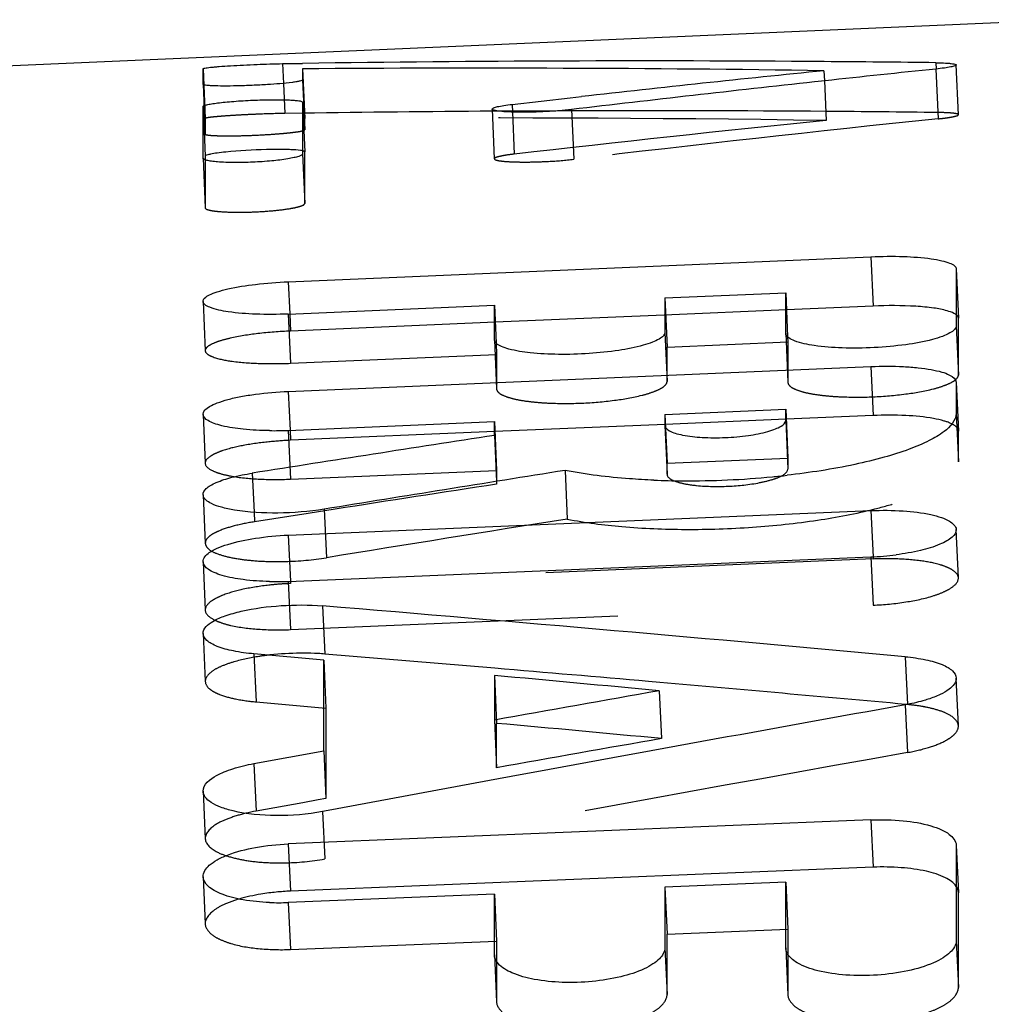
# Model space of a CAD drawing. Header units: millimetres. Extents: x 110 to 390, y 114 to 384.
# Tile 6 of 9: x 125 to 134, y 373 to 383. Entities that reach past the tile are written whole.
import ezdxf

# ---------------------------------------------------------------- set-up
doc = ezdxf.new("R2010")
doc.units = ezdxf.units.MM
doc.header["$LTSCALE"] = 32.592593
doc.linetypes.add('HIDDEN', pattern=[0.2, 0.1, -0.1])
doc.layers.add('KONST.EL_MIT_GEO', color=7, linetype='CONTINUOUS')

msp = doc.modelspace()

# ---------------------------------------------------------------- linework, layer by layer
at = {"layer": 'KONST.EL_MIT_GEO', "color": 7, "linetype": 'Continuous'}
for p, q in [((116.9128, 382.0161), (135.0436, 382.8077)), ((127.2802, 382.3705), (127.4781, 382.3734)), ((127.2802, 382.3705), (127.2888, 382.1746)), ((133.7801, 382.3796), (133.7829, 382.3172)), ((126.4892, 382.165), (126.4892, 382.3203)), ((127.4788, 382.3191), (127.4788, 382.2081)), ((132.666, 382.3005), (132.6704, 382.1993)), ((132.6768, 382.2001), (132.5723, 382.1887)), ((130.1429, 382.0312), (130.2532, 382.0435)), ((126.4891, 381.4303), (126.4892, 381.9441)), ((126.4892, 381.9441), (126.5109, 381.4489)), ((127.4788, 381.9871), (127.4787, 381.4732)), ((129.5637, 381.9657), (130.1429, 382.0312)), ((129.5637, 381.9657), (129.5671, 381.8882)), ((126.5109, 381.4489), (126.5109, 381.4136)), ((127.3373, 380.2015), (133.1337, 380.4503)), ((133.1337, 380.4503), (133.1555, 379.9597)), ((133.9819, 380.3282), (133.9819, 379.7619)), ((127.3373, 380.2015), (127.3516, 379.8806)), ((131.0837, 380.0404), (132.2854, 380.0918)), ((132.2854, 379.6894), (132.2854, 380.0918)), ((132.2854, 380.0918), (132.305, 379.653)), ((131.0837, 380.0404), (131.0837, 379.6974)), ((127.3373, 379.88), (129.3873, 379.9678)), ((129.3872, 379.6249), (129.3873, 379.9678)), ((129.3873, 379.9678), (129.404, 379.5918)), ((133.1555, 379.9597), (132.293, 379.9227)), ((131.0763, 379.8705), (129.3945, 379.7983)), ((127.3373, 379.1112), (133.1337, 379.3579)), ((133.1337, 379.3579), (133.1555, 378.871)), ((133.9819, 379.2021), (133.9819, 378.8938)), ((127.3373, 379.1112), (127.3547, 378.7239)), ((131.0837, 378.8821), (132.2854, 378.9331)), ((132.2854, 378.8218), (132.2854, 378.9331)), ((132.2854, 378.9331), (132.3072, 378.4476)), ((127.3373, 378.7231), (129.3872, 378.8101)), ((129.3872, 378.8101), (129.409, 378.3246)), ((129.3872, 378.6726), (129.3872, 378.8101)), ((131.0837, 378.8821), (131.0837, 378.7709)), ((132.2854, 378.8218), (132.3072, 378.3368)), ((133.1555, 378.871), (132.2896, 378.8342)), ((131.088, 378.783), (129.3915, 378.7108)), ((131.0837, 378.7709), (131.1055, 378.2859)), ((129.3872, 378.6726), (129.4078, 378.2154)), ((132.3072, 378.4476), (132.3072, 378.3368)), ((126.9788, 378.2975), (126.9964, 377.9078)), ((127.3373, 377.6812), (133.1337, 377.9252)), ((133.1337, 377.9252), (133.1545, 377.4653)), ((127.3373, 377.6812), (127.3581, 377.2222)), ((127.3373, 377.2213), (133.1337, 377.4644)), ((127.6789, 376.9775), (127.7007, 376.4986)), ((127.6907, 376.4381), (126.9957, 376.4996)), ((129.3933, 376.3568), (127.7007, 376.4986)), ((133.4753, 376.4716), (133.4971, 375.9956)), ((127.6907, 376.4381), (127.7125, 375.9613)), ((127.6908, 375.535), (127.6907, 376.4381)), ((129.3872, 376.2849), (129.3872, 375.8407)), ((131.0348, 376.2153), (130.9216, 376.2252)), ((131.0275, 376.1328), (131.0493, 375.6578)), ((127.7125, 375.9613), (127.7125, 375.0618)), ((129.3872, 375.8407), (129.409, 375.3666)), ((126.9957, 375.4087), (127.6908, 375.535)), ((127.6908, 375.535), (127.7125, 375.0618)), ((126.9957, 375.4087), (127.0175, 374.9358)), ((129.4294, 375.2565), (127.7349, 374.9418)), ((127.4809, 375.0199), (127.0175, 374.9358)), ((127.6353, 375.0478), (127.4809, 375.0199)), ((127.7125, 375.0618), (127.6353, 375.0478)), ((127.7349, 374.9418), (127.679, 374.9313)), ((133.1337, 374.8478), (127.3373, 374.6097)), ((133.1337, 374.8478), (133.1555, 374.3783)), ((127.3373, 374.6097), (127.3591, 374.1401)), ((133.9818, 374.5977), (133.9819, 374.5932)), ((133.9819, 374.5932), (133.982, 373.6466)), ((133.1555, 374.3783), (127.3591, 374.1401)), ((132.2855, 374.2294), (131.0838, 374.1802)), ((132.2855, 373.5776), (132.2855, 374.2294)), ((132.2855, 374.2294), (132.3072, 373.7621)), ((129.3873, 374.1108), (127.3373, 374.027)), ((129.3873, 374.1108), (129.409, 373.6436)), ((129.3873, 373.5076), (129.3873, 374.1108)), ((131.0838, 374.1802), (131.0838, 373.5766)), ((132.3072, 373.7621), (132.3072, 373.5101)), ((129.409, 373.6436), (129.409, 373.4403)), ((132.2857, 373.5726), (132.2855, 373.5776)), ((129.3875, 373.5027), (129.3873, 373.5076))]:
    msp.add_line(p, q, dxfattribs=at)
at = {"layer": 'KONST.EL_MIT_GEO', "color": 8, "linetype": 'HIDDEN'}
for p, q in [((134.0037, 381.8626), (133.982, 382.3579)), ((126.4892, 382.3203), (126.5109, 381.8251)), ((127.4788, 382.3191), (127.5005, 381.8239)), ((133.7801, 382.3171), (133.8018, 381.8219)), ((126.4892, 382.165), (126.5109, 381.6697)), ((127.2888, 382.1746), (127.3019, 381.8755)), ((127.4788, 382.2081), (127.5005, 381.7128)), ((132.6704, 382.1993), (132.6877, 381.8052)), ((127.4788, 381.9871), (127.5005, 381.492)), ((127.4803, 381.8781), (127.3019, 381.8755)), ((129.3653, 381.9189), (129.387, 381.424)), ((129.4294, 381.8978), (129.3656, 381.8974)), ((129.4693, 381.898), (129.4294, 381.8978)), ((130.0141, 381.9006), (129.4693, 381.898)), ((129.5671, 381.8882), (129.5854, 381.4707)), ((130.1561, 381.9011), (130.0141, 381.9006)), ((130.1561, 381.9139), (130.1778, 381.4191)), ((130.1916, 381.9012), (130.1561, 381.9011)), ((126.5109, 381.8251), (126.5109, 381.6697)), ((127.5005, 381.7128), (127.5005, 381.8239)), ((127.4787, 381.4732), (127.5005, 380.979)), ((127.5005, 380.979), (127.5005, 381.492)), ((126.4891, 381.4303), (126.5109, 380.9361)), ((126.5109, 381.4136), (126.5109, 380.9361)), ((133.9819, 380.3282), (134.0037, 379.8382)), ((126.4891, 380.0058), (126.5109, 379.5157)), ((131.0837, 380.0404), (131.1055, 379.5509)), ((132.293, 379.9227), (131.0763, 379.8705)), ((127.3373, 379.88), (127.3591, 379.3905)), ((127.3516, 379.8806), (127.3591, 379.711)), ((129.3945, 379.7983), (127.3591, 379.711)), ((133.9826, 379.8723), (133.9756, 379.8773)), ((134.0037, 379.2737), (134.0037, 379.8382)), ((131.0837, 379.6974), (131.1055, 379.2091)), ((132.2854, 379.6894), (132.3072, 379.2013)), ((133.9819, 379.7619), (134.0037, 379.2737)), ((129.3872, 379.6249), (129.409, 379.1366)), ((129.404, 379.5918), (129.409, 379.4783)), ((131.1055, 379.5509), (132.3072, 379.6024)), ((132.305, 379.653), (132.3072, 379.6024)), ((132.3072, 379.6024), (132.3072, 379.2013)), ((131.1055, 379.2091), (131.1055, 379.5509)), ((127.3591, 379.3905), (129.409, 379.4783)), ((129.409, 379.4783), (129.409, 379.1366)), ((133.9819, 379.2021), (134.0037, 378.716)), ((126.4891, 378.8818), (126.5109, 378.3957)), ((131.0837, 378.8821), (131.1055, 378.3966)), ((132.2896, 378.8342), (131.088, 378.783)), ((133.9819, 378.8938), (134.0037, 378.4087)), ((127.3373, 378.7231), (127.3591, 378.2377)), ((127.3547, 378.7239), (127.3591, 378.6243)), ((129.3915, 378.7108), (127.3591, 378.6243)), ((134.0037, 378.4087), (134.0037, 378.716)), ((131.1055, 378.3966), (132.3072, 378.4476)), ((127.3591, 378.2377), (129.409, 378.3246)), ((129.409, 378.3246), (129.409, 378.1877)), ((130.0904, 378.3243), (130.1123, 377.8407)), ((131.1055, 378.2859), (131.1055, 378.3966)), ((129.4078, 378.2154), (129.409, 378.1877)), ((126.4901, 378.0824), (126.5119, 377.5992)), ((127.8035, 377.9392), (127.5359, 377.8974)), ((127.6958, 377.9391), (127.7176, 377.4566)), ((126.9964, 377.9078), (127.0006, 377.8135)), ((127.5359, 377.8974), (127.0006, 377.8135)), ((134.0037, 377.255), (133.9819, 377.7357)), ((133.1555, 377.4436), (127.3591, 377.1996)), ((133.1337, 377.4644), (133.1555, 376.9845)), ((133.1545, 377.4653), (133.1555, 377.4436)), ((126.4891, 377.4155), (126.5109, 376.9348)), ((127.3373, 377.2213), (127.3591, 376.7414)), ((127.3581, 377.2222), (127.3591, 377.1996)), ((127.3591, 376.7414), (133.1555, 376.9845)), ((126.4902, 376.7018), (126.512, 376.2238)), ((126.9957, 376.4996), (127.0175, 376.0225)), ((129.3872, 376.2849), (129.409, 375.809)), ((134.0036, 375.784), (133.9818, 376.2591)), ((127.0175, 376.0225), (127.7125, 375.9613)), ((133.4753, 375.9931), (133.4971, 375.519)), ((133.4971, 375.9956), (133.4757, 375.9976)), ((129.409, 375.3666), (129.409, 375.809)), ((126.4902, 375.1331), (126.512, 374.6613)), ((127.679, 374.9313), (127.7007, 374.4605)), ((133.9818, 374.5977), (134.0037, 374.1248)), ((126.4892, 374.2817), (126.511, 373.8133)), ((131.0838, 374.1802), (131.1055, 373.713)), ((134.0037, 374.1248), (134.0036, 374.1292)), ((134.0037, 373.182), (134.0037, 374.1248)), ((127.3373, 374.027), (127.3591, 373.5597)), ((131.1055, 373.713), (132.3072, 373.7621)), ((127.3591, 373.5597), (129.409, 373.6436)), ((131.1055, 373.1119), (131.1055, 373.713)), ((133.982, 373.6466), (134.0037, 373.182)), ((131.0838, 373.5766), (131.1055, 373.1119)), ((132.2855, 373.5776), (132.3073, 373.1081)), ((129.3873, 373.5076), (129.4092, 373.0379)), ((129.409, 373.4403), (129.409, 373.0428)), ((132.3072, 373.5101), (132.3072, 373.113)), ((129.409, 373.0428), (129.4092, 373.0379)), ((132.3072, 373.113), (132.3073, 373.1081))]:
    msp.add_line(p, q, dxfattribs=at)
at = {"layer": 'KONST.EL_MIT_GEO', "color": 7, "linetype": 'Continuous'}
for centre, radius, start, end in [((130.8646, 143.8063), 238.5912, 89.567241, 90.813271), ((130.8665, 144.2729), 238.1246, 89.298926, 89.566848), ((129.2169, 143.8619), 238.4635, 89.171249, 90.417605), ((157.6192, 136.5358), 247.0282, 95.797528, 96.36031), ((159.2585, 136.8224), 246.8132, 95.925168, 96.182725), ((159.4011, 135.5207), 248.1227, 96.207351, 96.768911), ((127.1902, 382.1866), 3.4666, 269.33602, 272.43244), ((234.4982, -304.0443), 690.761, 98.7525225, 98.9547), ((239.4275, -308.9958), 695.9623, 99.0387256, 99.2384024), ((131.3062, 386.3838), 8.1628, 267.66502, 269.68008), ((131.3028, 387.2376), 9.0165, 269.73191, 275.4129), ((131.3506, 386.716), 8.4927, 275.42385, 276.41101), ((133.0113, 380.3959), 2.9341, 272.39083, 277.28592), ((127.2141, 380.1559), 2.9372, 268.75018, 272.40463), ((70.6402, -309.985), 689.3264, 84.7699793, 85.253598), ((127.4641, 373.6981), 2.8079, 95.50101, 96.64235), ((127.4853, 373.4756), 3.0314, 89.85014, 95.49762), ((127.4882, 373.7603), 2.7467, 86.97127, 89.8954), ((127.5085, 374.1608), 2.3457, 85.29971, 86.94978), ((66.3692, -312.1879), 691.3509, 84.6335903, 84.7701115), ((70.7444, -313.464), 692.3095, 85.0134224, 85.1403695), ((70.6919, -314.0633), 692.9111, 84.8013728, 85.0040137), ((273.0709, -426.3125), 814.9201, 100.0381283, 100.1552673), ((278.4759, -431.9186), 820.8206, 100.1748783, 100.4619375), ((273.3888, -430.8846), 819.0062, 100.0085623, 100.1251062), ((127.3546, 373.073), 1.8931, 100.25717, 103.46738), ((127.4595, 371.6992), 2.4429, 94.0538, 97.40608), ((127.459, 371.7136), 2.4285, 92.35725, 94.06713), ((127.242, 376.3557), 2.3307, 267.73905, 272.34482)]:
    msp.add_arc(centre, radius, start, end, dxfattribs=at)
at = {"layer": 'KONST.EL_MIT_GEO', "color": 8, "linetype": 'HIDDEN'}
for centre, radius, start, end in [((130.8837, 141.8414), 240.0607, 90.362328, 90.812328), ((130.8813, 142.3675), 239.5346, 89.567746, 90.164979), ((130.8828, 142.6013), 239.3009, 89.301076, 89.567681), ((129.2332, 142.1877), 239.6424, 89.174035, 90.414269), ((157.7792, 134.5706), 248.5046, 95.795025, 96.514442), ((159.4879, 134.2137), 248.9369, 95.922493, 96.761755), ((127.5157, 374.9491), 3.6785, 92.43969, 95.7788), ((234.6681, -307.3025), 693.5245, 98.7297548, 98.8639734), ((239.7105, -312.9961), 699.4764, 99.0146022, 99.2132621), ((133.2848, 374.3774), 3.0689, 88.4135, 92.41568), ((127.4892, 374.1037), 3.0986, 93.74516, 96.38503), ((127.4893, 374.1115), 3.0908, 92.41356, 93.75688), ((66.465, -315.7891), 694.4565, 84.663796, 84.7997), ((279.381, -439.7383), 828.2069, 100.1452575, 100.5528853)]:
    msp.add_arc(centre, radius, start, end, dxfattribs=at)
at = {"layer": 'KONST.EL_MIT_GEO', "color": 7, "linetype": 'Continuous'}
for points, knots in [([(126.4892, 382.3203), (126.4892, 382.3222), (126.4983, 382.3242), (126.5102, 382.3274), (126.5345, 382.3307), (126.5656, 382.3344), (126.6053, 382.3382), (126.6716, 382.3437), (126.7679, 382.3503), (126.8938, 382.3573), (127.0664, 382.365), (127.196, 382.3693), (127.2802, 382.3705)], [0, 0, 0, 0, 0.00713, 0.025444, 0.054937, 0.095192, 0.145584, 0.205083, 0.346848, 0.510164, 0.681591, 1, 1, 1, 1]), ([(133.7801, 382.3796), (133.791, 382.3795), (133.8294, 382.3788), (133.8679, 382.3774), (133.8954, 382.3755)], [0, 0, 0, 0, 0.282661, 1, 1, 1, 1]), ([(133.9819, 382.3579), (133.982, 382.356), (133.9769, 382.3513), (133.9594, 382.3448), (133.9204, 382.3356), (133.8579, 382.3259), (133.8083, 382.32), (133.7801, 382.3171)], [0, 0, 0, 0, 0.02764, 0.082731, 0.28214, 0.591765, 1, 1, 1, 1]), ([(133.8954, 382.3755), (133.9076, 382.3746), (133.9287, 382.3729), (133.9564, 382.3688), (133.9723, 382.3655), (133.9818, 382.3605), (133.9819, 382.3579)], [0, 0, 0, 0, 0.408688, 0.71459, 0.910662, 1, 1, 1, 1]), ([(127.3787, 382.1845), (127.2963, 382.1738), (127.1627, 382.1634), (126.9787, 382.1535), (126.832, 382.1488), (126.7003, 382.1473), (126.6049, 382.149), (126.5464, 382.1523), (126.516, 382.1556), (126.5, 382.1585), (126.4892, 382.1625), (126.4892, 382.165)], [0, 0, 0, 0, 0.279317, 0.449634, 0.619097, 0.771766, 0.892914, 0.937853, 0.970918, 0.991479, 1, 1, 1, 1]), ([(127.4788, 382.2081), (127.4788, 382.2053), (127.4672, 382.2007), (127.4501, 382.1959), (127.4175, 382.1898), (127.3931, 382.1864), (127.3787, 382.1845)], [0, 0, 0, 0, 0.081568, 0.275338, 0.582923, 1, 1, 1, 1]), ([(126.4892, 381.9441), (126.4892, 381.9484), (126.5057, 381.9561), (126.5313, 381.9633), (126.5783, 381.9724), (126.6386, 381.9807), (126.7129, 381.9889), (126.8293, 381.9989), (126.9839, 382.0079), (127.1386, 382.0123), (127.2551, 382.0124), (127.3294, 382.0107), (127.3896, 382.0077), (127.4366, 382.0025), (127.4621, 381.9981), (127.4788, 381.9912), (127.4788, 381.9871)], [0, 0, 0, 0, 0.012946, 0.042549, 0.089117, 0.151401, 0.226801, 0.312483, 0.501776, 0.690687, 0.776124, 0.851112, 0.912738, 0.958736, 0.987679, 1, 1, 1, 1]), ([(129.3653, 381.9189), (129.365, 381.9248), (129.3886, 381.9354), (129.4235, 381.9446), (129.488, 381.9564), (129.536, 381.9625), (129.5637, 381.9657)], [0, 0, 0, 0, 0.085451, 0.285313, 0.594976, 1, 1, 1, 1]), ([(130.1561, 381.9139), (130.0723, 381.904), (129.9428, 381.8942), (129.7701, 381.8874), (129.6443, 381.8862), (129.5344, 381.8886), (129.4499, 381.8941), (129.3967, 381.9023), (129.3724, 381.9102), (129.3654, 381.9162), (129.3653, 381.9189)], [0, 0, 0, 0, 0.317439, 0.488262, 0.64999, 0.791168, 0.900742, 0.970442, 0.989728, 1, 1, 1, 1]), ([(127.4787, 381.4732), (127.4787, 381.468), (127.4642, 381.4564), (127.4364, 381.4462), (127.3901, 381.4337), (127.3013, 381.4174), (127.1639, 381.4008), (126.9842, 381.3889), (126.8044, 381.3853), (126.6669, 381.3899), (126.5779, 381.3984), (126.5316, 381.4071), (126.5037, 381.4144), (126.4891, 381.4253), (126.4891, 381.4303)], [0, 0, 0, 0, 0.015425, 0.045994, 0.092852, 0.15499, 0.314898, 0.50236, 0.689322, 0.848253, 0.909528, 0.955587, 0.985273, 1, 1, 1, 1]), ([(126.7147, 381.4913), (126.6862, 381.4884), (126.637, 381.4826), (126.5705, 381.4723), (126.5356, 381.4632), (126.5109, 381.4547), (126.5109, 381.4489)], [0, 0, 0, 0, 0.408144, 0.719483, 0.917631, 1, 1, 1, 1]), ([(127.2508, 381.5171), (127.207, 381.5172), (127.028, 381.5148), (126.849, 381.5053), (126.7147, 381.4913)], [0, 0, 0, 0, 0.245158, 1, 1, 1, 1]), ([(127.3632, 381.5148), (127.3547, 381.5151), (127.3172, 381.5165), (127.2798, 381.517), (127.2508, 381.5171)], [0, 0, 0, 0, 0.228362, 1, 1, 1, 1]), ([(127.479, 381.5033), (127.4724, 381.5048), (127.4341, 381.5113), (127.3952, 381.5134), (127.3632, 381.5148)], [0, 0, 0, 0, 0.175247, 1, 1, 1, 1]), ([(133.1337, 380.4503), (133.2416, 380.4549), (133.4419, 380.4564), (133.6777, 380.4407), (133.8306, 380.4146), (133.9092, 380.391), (133.9614, 380.3675), (133.9819, 380.3399), (133.9819, 380.3282)], [0, 0, 0, 0, 0.368335, 0.682384, 0.803905, 0.89666, 0.960346, 1, 1, 1, 1]), ([(126.4891, 380.0058), (126.4886, 380.0177), (126.5084, 380.0469), (126.5598, 380.075), (126.6381, 380.1054), (126.7907, 380.1449), (127.027, 380.1809), (127.2286, 380.1969), (127.3373, 380.2015)], [0, 0, 0, 0, 0.040067, 0.104815, 0.198532, 0.320602, 0.634306, 1, 1, 1, 1]), ([(127.3373, 379.88), (127.23, 379.8754), (127.0303, 379.8745), (126.7691, 379.8933), (126.5962, 379.928), (126.5113, 379.9668), (126.4896, 379.9939), (126.4891, 380.0058)], [0, 0, 0, 0, 0.366456, 0.679816, 0.894891, 0.959672, 1, 1, 1, 1]), ([(133.8919, 379.9122), (133.848, 379.9247), (133.7445, 379.9437), (133.4987, 379.9658), (133.2972, 379.9658), (133.1555, 379.9597)], [0, 0, 0, 0, 0.185104, 0.424949, 1, 1, 1, 1]), ([(133.9756, 379.8773), (133.9705, 379.8807), (133.9441, 379.8958), (133.9151, 379.9055), (133.8919, 379.9122)], [0, 0, 0, 0, 0.203203, 1, 1, 1, 1]), ([(131.0837, 379.6974), (131.0837, 379.6854), (131.0673, 379.6571), (131.0217, 379.6266), (130.9532, 379.5952), (130.8196, 379.5528), (130.6092, 379.5128), (130.327, 379.4829), (130.0329, 379.4748), (129.7655, 379.4883), (129.5748, 379.5165), (129.4634, 379.5529), (129.4233, 379.5742), (129.4091, 379.5865)], [0, 0, 0, 0, 0.020557, 0.051284, 0.094332, 0.149704, 0.292405, 0.462041, 0.637883, 0.79822, 0.923137, 0.967758, 1, 1, 1, 1]), ([(133.9819, 379.7619), (133.9819, 379.7491), (133.9635, 379.7188), (133.9135, 379.6867), (133.8384, 379.6535), (133.6924, 379.6096), (133.4652, 379.5693), (133.165, 379.5415), (132.86, 379.5386), (132.595, 379.5583), (132.4146, 379.5938), (132.3212, 379.6363), (132.2931, 379.6626), (132.288, 379.6761)], [0, 0, 0, 0, 0.021567, 0.054298, 0.100384, 0.159727, 0.311576, 0.489314, 0.668907, 0.826034, 0.939059, 0.975672, 1, 1, 1, 1]), ([(129.4091, 379.5865), (129.4057, 379.5894), (129.395, 379.5996), (129.3872, 379.6144), (129.3872, 379.6249)], [0, 0, 0, 0, 0.296217, 1, 1, 1, 1]), ([(133.1337, 379.3579), (133.2416, 379.3624), (133.3989, 379.3625), (133.5992, 379.3478), (133.7259, 379.331), (133.8324, 379.3067), (133.9182, 379.2772), (133.9819, 379.2344), (133.9819, 379.2021)], [0, 0, 0, 0, 0.364393, 0.529863, 0.676004, 0.797398, 0.891294, 1, 1, 1, 1]), ([(126.4891, 378.8818), (126.4876, 378.915), (126.5504, 378.9623), (126.6358, 378.9998), (126.7423, 379.0332), (126.8694, 379.0611), (127.07, 379.0931), (127.2284, 379.1065), (127.3373, 379.1112)], [0, 0, 0, 0, 0.11031, 0.205265, 0.327298, 0.473574, 0.638576, 1, 1, 1, 1]), ([(127.15, 378.7202), (127.0629, 378.7212), (126.9043, 378.7292), (126.7202, 378.7551), (126.603, 378.7897), (126.536, 378.8182), (126.4903, 378.8552), (126.4891, 378.8818)], [0, 0, 0, 0, 0.371628, 0.676602, 0.79409, 0.886293, 1, 1, 1, 1]), ([(131.0837, 378.7709), (131.0837, 378.7475), (131.1276, 378.7149), (131.1894, 378.6925), (131.299, 378.6657), (131.4656, 378.6492), (131.6851, 378.6481), (131.9045, 378.6677), (132.0708, 378.6987), (132.18, 378.7345), (132.2419, 378.7628), (132.2854, 378.7974), (132.2854, 378.8218)], [0, 0, 0, 0, 0.05495, 0.101907, 0.162303, 0.316096, 0.496008, 0.67671, 0.832448, 0.894236, 0.942676, 1, 1, 1, 1]), ([(133.9819, 378.8938), (133.9819, 378.8209), (133.8743, 378.7095), (133.7034, 378.6115), (133.5004, 378.526), (133.2527, 378.4489), (132.8492, 378.3514), (132.525, 378.3018), (132.2989, 378.2764)], [0, 0, 0, 0, 0.118009, 0.211064, 0.328972, 0.470274, 0.631651, 1, 1, 1, 1]), ([(133.7559, 378.841), (133.6649, 378.8576), (133.4644, 378.8754), (133.2635, 378.8756), (133.1555, 378.871)], [0, 0, 0, 0, 0.460966, 1, 1, 1, 1]), ([(133.8919, 378.8064), (133.8821, 378.8099), (133.8376, 378.8243), (133.7918, 378.8345), (133.7559, 378.841)], [0, 0, 0, 0, 0.220516, 1, 1, 1, 1]), ([(133.9396, 378.7862), (133.936, 378.7881), (133.9205, 378.7956), (133.9044, 378.802), (133.8919, 378.8064)], [0, 0, 0, 0, 0.230848, 1, 1, 1, 1]), ([(130.9736, 378.2278), (130.893, 378.2311), (130.5972, 378.248), (130.3019, 378.2822), (130.0904, 378.3243)], [0, 0, 0, 0, 0.272322, 1, 1, 1, 1]), ([(132.2453, 378.2708), (132.2545, 378.2756), (132.28, 378.2906), (132.3072, 378.3165), (132.3072, 378.3368)], [0, 0, 0, 0, 0.339075, 1, 1, 1, 1]), ([(126.4901, 378.0824), (126.4891, 378.1055), (126.5153, 378.1439), (126.5656, 378.1777), (126.6502, 378.2196), (126.7894, 378.2624), (126.911, 378.2868), (126.9788, 378.2975)], [0, 0, 0, 0, 0.124453, 0.216548, 0.332378, 0.6298, 1, 1, 1, 1]), ([(131.1055, 378.2859), (131.1055, 378.28), (131.1105, 378.263), (131.1354, 378.2402), (131.1593, 378.2284), (131.1737, 378.2224)], [0, 0, 0, 0, 0.179474, 0.520101, 1, 1, 1, 1]), ([(126.8023, 377.9302), (126.7585, 377.9376), (126.679, 377.9548), (126.5708, 377.9894), (126.4919, 378.0422), (126.4901, 378.0824)], [0, 0, 0, 0, 0.370895, 0.663641, 1, 1, 1, 1]), ([(127.6958, 377.9391), (127.543, 377.9142), (127.2442, 377.8916), (126.9441, 377.9064), (126.8023, 377.9302)], [0, 0, 0, 0, 0.518335, 1, 1, 1, 1]), ([(133.1337, 377.9252), (133.2409, 377.9297), (133.4409, 377.9275), (133.6754, 377.9016), (133.8292, 377.8595), (133.9195, 377.8222), (133.9802, 377.7718), (133.9819, 377.7357)], [0, 0, 0, 0, 0.356704, 0.66328, 0.784365, 0.879973, 1, 1, 1, 1]), ([(133.9819, 377.7357), (133.9831, 377.7073), (133.9477, 377.6614), (133.8859, 377.6207), (133.7818, 377.5703), (133.6125, 377.5215), (133.4649, 377.496), (133.3834, 377.4855)], [0, 0, 0, 0, 0.12616, 0.219813, 0.336293, 0.634856, 1, 1, 1, 1]), ([(126.4891, 377.4155), (126.4875, 377.4524), (126.546, 377.5088), (126.6349, 377.5543), (126.7886, 377.6104), (127.0249, 377.6571), (127.2282, 377.6766), (127.3373, 377.6812)], [0, 0, 0, 0, 0.11997, 0.216142, 0.337781, 0.644851, 1, 1, 1, 1]), ([(127.15, 377.2194), (127.063, 377.2213), (126.9041, 377.232), (126.7196, 377.2643), (126.6031, 377.3058), (126.5334, 377.3416), (126.4905, 377.3857), (126.4891, 377.4155)], [0, 0, 0, 0, 0.363859, 0.664267, 0.781528, 0.875357, 1, 1, 1, 1]), ([(126.4902, 376.7018), (126.4878, 376.7537), (126.5832, 376.8299), (126.7175, 376.8833), (126.9455, 376.948), (127.2692, 376.9877), (127.5416, 376.9889), (127.6789, 376.9775)], [0, 0, 0, 0, 0.122812, 0.228163, 0.359481, 0.674267, 1, 1, 1, 1]), ([(126.9957, 376.4996), (126.9272, 376.5056), (126.8037, 376.5226), (126.6613, 376.5596), (126.5738, 376.5998), (126.5192, 376.6354), (126.4913, 376.6761), (126.4902, 376.7018)], [0, 0, 0, 0, 0.361484, 0.654547, 0.770517, 0.864762, 1, 1, 1, 1]), ([(133.4753, 376.4716), (133.544, 376.4653), (133.6679, 376.4478), (133.8106, 376.4092), (133.8978, 376.3668), (133.9525, 376.3285), (133.9806, 376.2861), (133.9818, 376.2591)], [0, 0, 0, 0, 0.358773, 0.649599, 0.764743, 0.859411, 1, 1, 1, 1]), ([(133.9818, 376.2591), (133.9837, 376.2152), (133.9199, 376.1457), (133.8166, 376.0901), (133.7434, 376.0619), (133.7026, 376.0487)], [0, 0, 0, 0, 0.362705, 0.646092, 1, 1, 1, 1]), ([(133.7026, 376.0487), (133.6853, 376.0431), (133.6105, 376.0206), (133.5342, 376.0037), (133.4753, 375.9931)], [0, 0, 0, 0, 0.233262, 1, 1, 1, 1]), ([(126.4902, 375.1331), (126.487, 375.202), (126.589, 375.2778), (126.7011, 375.3282), (126.8252, 375.3726), (126.9252, 375.3958), (126.9957, 375.4087)], [0, 0, 0, 0, 0.346302, 0.484296, 0.640669, 1, 1, 1, 1]), ([(126.7881, 374.938), (126.7461, 374.9481), (126.6708, 374.9702), (126.5755, 375.0143), (126.5106, 375.0667), (126.4911, 375.1127), (126.4902, 375.1331)], [0, 0, 0, 0, 0.345571, 0.625499, 0.836623, 1, 1, 1, 1]), ([(127.679, 374.9313), (127.5262, 374.9028), (127.2273, 374.8793), (126.9271, 374.9045), (126.7881, 374.938)], [0, 0, 0, 0, 0.520684, 1, 1, 1, 1]), ([(133.1337, 374.8478), (133.2407, 374.8522), (133.4411, 374.8471), (133.6766, 374.8104), (133.8291, 374.7558), (133.9245, 374.7044), (133.9799, 374.6401), (133.9818, 374.5977)], [0, 0, 0, 0, 0.345282, 0.644458, 0.765009, 0.863063, 1, 1, 1, 1]), ([(126.4892, 374.2817), (126.4872, 374.3252), (126.5395, 374.3956), (126.6331, 374.4561), (126.7853, 374.5252), (127.0233, 374.5828), (127.2278, 374.6052), (127.3373, 374.6097)], [0, 0, 0, 0, 0.136615, 0.235235, 0.356368, 0.656247, 1, 1, 1, 1]), ([(133.9826, 374.1874), (133.9566, 374.2253), (133.8575, 374.2901), (133.6696, 374.3469), (133.4265, 374.3793), (133.2488, 374.3821), (133.1555, 374.3783)], [0, 0, 0, 0, 0.158675, 0.388398, 0.677951, 1, 1, 1, 1]), ([(127.15, 374.0268), (127.063, 374.0303), (126.9036, 374.0456), (126.7185, 374.0893), (126.6032, 374.1424), (126.53, 374.1911), (126.4908, 374.2462), (126.4892, 374.2817)], [0, 0, 0, 0, 0.350131, 0.64283, 0.760015, 0.857042, 1, 1, 1, 1]), ([(127.1446, 374.1218), (127.1183, 374.1183), (127.0186, 374.1036), (126.9199, 374.0824), (126.8487, 374.0615)], [0, 0, 0, 0, 0.263349, 1, 1, 1, 1]), ([(133.982, 373.6466), (133.982, 373.6034), (133.9351, 373.5348), (133.8479, 373.4717), (133.709, 373.4009), (133.4893, 373.3387), (133.1959, 373.2981), (132.8945, 373.2981), (132.6234, 373.3364), (132.4183, 373.4044), (132.315, 373.4868), (132.2953, 373.5319)], [0, 0, 0, 0, 0.069518, 0.117589, 0.175666, 0.318385, 0.483176, 0.651081, 0.80255, 0.920716, 1, 1, 1, 1]), ([(131.0838, 373.5766), (131.0838, 373.5361), (131.042, 373.4713), (130.9623, 373.4105), (130.8357, 373.3419), (130.6329, 373.2794), (130.3583, 373.2349), (130.069, 373.2261), (129.7992, 373.2531), (129.5812, 373.3099), (129.4621, 373.3776), (129.4257, 373.4187)], [0, 0, 0, 0, 0.067179, 0.112936, 0.167968, 0.303605, 0.462178, 0.627329, 0.781506, 0.909004, 1, 1, 1, 1]), ([(129.4257, 373.4187), (129.42, 373.4251), (129.4007, 373.4494), (129.3885, 373.4802), (129.3874, 373.5027)], [0, 0, 0, 0, 0.27634, 1, 1, 1, 1])]:
    msp.add_open_spline(points, degree=3, knots=knots, dxfattribs=at)
at = {"layer": 'KONST.EL_MIT_GEO', "color": 8, "linetype": 'HIDDEN'}
for points, knots in [([(127.3019, 381.8755), (127.2177, 381.8742), (127.0883, 381.87), (126.9158, 381.8622), (126.79, 381.8553), (126.6937, 381.8487), (126.6273, 381.8431), (126.5875, 381.8393), (126.5563, 381.8356), (126.5319, 381.8323), (126.52, 381.8291), (126.5109, 381.827), (126.5109, 381.8251)], [0, 0, 0, 0, 0.318095, 0.489279, 0.652461, 0.794296, 0.853901, 0.904423, 0.944816, 0.974442, 0.992839, 1, 1, 1, 1]), ([(134.0036, 381.8626), (134.0035, 381.8645), (133.9981, 381.8686), (133.9803, 381.8735), (133.9412, 381.879), (133.879, 381.8827), (133.8298, 381.884), (133.8018, 381.8844)], [0, 0, 0, 0, 0.027672, 0.082703, 0.282, 0.591628, 1, 1, 1, 1]), ([(133.8018, 381.8219), (133.83, 381.8248), (133.8796, 381.8306), (133.942, 381.8403), (133.981, 381.8495), (133.9986, 381.8561), (134.0037, 381.8607), (134.0036, 381.8626)], [0, 0, 0, 0, 0.407843, 0.717523, 0.91716, 0.972318, 1, 1, 1, 1]), ([(126.5109, 381.6697), (126.5109, 381.666), (126.529, 381.6621), (126.5528, 381.6581), (126.6007, 381.655), (126.6606, 381.653), (126.7351, 381.6523), (126.8514, 381.6534), (127.0059, 381.6582), (127.1602, 381.6668), (127.2764, 381.6759), (127.3509, 381.6831), (127.4108, 381.6904), (127.4586, 381.6974), (127.4826, 381.7039), (127.5005, 381.7089), (127.5005, 381.7128)], [0, 0, 0, 0, 0.011222, 0.040037, 0.08623, 0.148191, 0.223522, 0.309268, 0.498687, 0.688428, 0.774327, 0.849934, 0.912372, 0.958941, 0.988245, 1, 1, 1, 1]), ([(127.5005, 381.492), (127.5005, 381.4947), (127.4919, 381.5004), (127.4845, 381.502), (127.479, 381.5033)], [0, 0, 0, 0, 0.322316, 1, 1, 1, 1]), ([(129.5854, 381.4707), (129.5578, 381.4675), (129.5097, 381.4614), (129.4453, 381.4496), (129.4104, 381.4404), (129.3867, 381.4299), (129.387, 381.424)], [0, 0, 0, 0, 0.404666, 0.714409, 0.914471, 1, 1, 1, 1]), ([(129.387, 381.424), (129.3871, 381.4213), (129.3942, 381.4152), (129.4185, 381.4074), (129.4719, 381.3992), (129.5566, 381.3938), (129.6665, 381.3913), (129.7923, 381.3926), (129.9647, 381.3994), (130.0941, 381.4091), (130.1778, 381.4191)], [0, 0, 0, 0, 0.010292, 0.029644, 0.099592, 0.20944, 0.350699, 0.5123, 0.682861, 1, 1, 1, 1]), ([(126.5109, 380.9361), (126.5109, 380.9311), (126.5255, 380.9202), (126.5535, 380.913), (126.5999, 380.9043), (126.6889, 380.8958), (126.8264, 380.8912), (127.0059, 380.8949), (127.1854, 380.9068), (127.3228, 380.9233), (127.4116, 380.9395), (127.458, 380.9521), (127.4859, 380.9622), (127.5005, 380.9738), (127.5005, 380.979)], [0, 0, 0, 0, 0.014748, 0.044528, 0.090715, 0.152104, 0.311005, 0.497672, 0.684843, 0.844698, 0.906921, 0.953888, 0.984555, 1, 1, 1, 1]), ([(134.0037, 379.8382), (134.0037, 379.8412), (134.0015, 379.8549), (133.991, 379.8657), (133.9826, 379.8723)], [0, 0, 0, 0, 0.216363, 1, 1, 1, 1]), ([(127.3591, 379.711), (127.2506, 379.7063), (127.0491, 379.6904), (126.813, 379.6546), (126.6603, 379.6152), (126.5818, 379.5849), (126.5303, 379.5568), (126.5104, 379.5276), (126.5109, 379.5157)], [0, 0, 0, 0, 0.365187, 0.67897, 0.801128, 0.895083, 0.959939, 1, 1, 1, 1]), ([(126.5109, 379.5157), (126.5114, 379.5039), (126.5332, 379.4768), (126.6182, 379.4381), (126.7913, 379.4036), (127.0524, 379.385), (127.252, 379.3859), (127.3591, 379.3905)], [0, 0, 0, 0, 0.040323, 0.105209, 0.320603, 0.634042, 1, 1, 1, 1]), ([(129.409, 379.1366), (129.409, 379.124), (129.4287, 379.0942), (129.4817, 379.0666), (129.5606, 379.0398), (129.6655, 379.0186), (129.7929, 379.0027), (129.9927, 378.9892), (130.2581, 378.9897), (130.5666, 379.0158), (130.8021, 379.0555), (130.9545, 379.0995), (131.0334, 379.1329), (131.0857, 379.1651), (131.1055, 379.196), (131.1055, 379.2091)], [0, 0, 0, 0, 0.02114, 0.053603, 0.100089, 0.160406, 0.233184, 0.315473, 0.496526, 0.678229, 0.835015, 0.896555, 0.944382, 0.97814, 1, 1, 1, 1]), ([(132.3072, 379.2013), (132.3072, 379.1886), (132.3268, 379.1586), (132.3798, 379.1305), (132.4586, 379.1035), (132.5635, 379.0819), (132.6909, 379.0658), (132.8907, 379.0521), (133.1563, 379.0524), (133.4649, 379.0787), (133.7005, 379.1187), (133.8528, 379.1631), (133.9317, 379.1969), (133.984, 379.2295), (134.0037, 379.2606), (134.0037, 379.2737)], [0, 0, 0, 0, 0.021297, 0.053818, 0.100298, 0.160575, 0.233299, 0.315536, 0.4965, 0.678122, 0.834817, 0.896328, 0.94416, 0.977983, 1, 1, 1, 1]), ([(134.0037, 378.716), (134.0037, 378.7223), (133.9952, 378.7552), (133.9631, 378.7743), (133.9396, 378.7862)], [0, 0, 0, 0, 0.193755, 1, 1, 1, 1]), ([(127.1446, 378.6089), (127.0593, 378.6003), (126.9047, 378.5789), (126.7266, 378.5384), (126.6148, 378.4951), (126.5515, 378.4619), (126.5097, 378.4218), (126.5109, 378.3957)], [0, 0, 0, 0, 0.37213, 0.676795, 0.794173, 0.886329, 1, 1, 1, 1]), ([(126.5109, 378.3957), (126.5124, 378.3629), (126.5771, 378.3214), (126.6638, 378.2909), (126.8187, 378.2552), (127.0522, 378.234), (127.2521, 378.2331), (127.3591, 378.2377)], [0, 0, 0, 0, 0.110811, 0.205794, 0.327618, 0.638302, 1, 1, 1, 1]), ([(130.1123, 377.8407), (130.2919, 377.8051), (130.6838, 377.7556), (131.3003, 377.7299), (131.9507, 377.7521), (132.5809, 377.8184), (133.0674, 377.9102), (133.4056, 378.0043), (133.6105, 378.0766), (133.7769, 378.1551), (133.9192, 378.2455), (134.0037, 378.3451), (134.0037, 378.4087)], [0, 0, 0, 0, 0.135016, 0.290435, 0.454453, 0.614211, 0.757082, 0.81886, 0.872636, 0.917435, 0.953085, 1, 1, 1, 1]), ([(131.1737, 378.2224), (131.2044, 378.2096), (131.2791, 378.1898), (131.4592, 378.1645), (131.7135, 378.1615), (131.9665, 378.1873), (132.1434, 378.2289), (132.2159, 378.2552), (132.2453, 378.2708)], [0, 0, 0, 0, 0.091679, 0.211143, 0.500208, 0.789224, 0.908503, 1, 1, 1, 1]), ([(127.0006, 377.8135), (126.9329, 377.8029), (126.8114, 377.7786), (126.6723, 377.7359), (126.5875, 377.6943), (126.5371, 377.6605), (126.5109, 377.6222), (126.5119, 377.5992)], [0, 0, 0, 0, 0.36989, 0.667397, 0.783488, 0.875642, 1, 1, 1, 1]), ([(126.5119, 377.5992), (126.5128, 377.5795), (126.5451, 377.5336), (126.6309, 377.4933), (126.7561, 377.4574), (126.9173, 377.4321), (127.105, 377.4179), (127.3754, 377.4172), (127.5819, 377.4346), (127.7176, 377.4566)], [0, 0, 0, 0, 0.046865, 0.119913, 0.224626, 0.356123, 0.508107, 0.672537, 1, 1, 1, 1]), ([(134.0037, 377.255), (134.0024, 377.2837), (133.9617, 377.3265), (133.8948, 377.3609), (133.7835, 377.4008), (133.6063, 377.432), (133.4537, 377.4428), (133.3698, 377.4452)], [0, 0, 0, 0, 0.125085, 0.218514, 0.335214, 0.634823, 1, 1, 1, 1]), ([(133.1555, 376.9845), (133.2645, 376.9891), (133.4679, 377.0091), (133.7042, 377.0572), (133.8578, 377.1147), (133.9467, 377.1611), (134.0053, 377.2179), (134.0037, 377.255)], [0, 0, 0, 0, 0.354375, 0.661369, 0.783125, 0.879638, 1, 1, 1, 1]), ([(127.1446, 377.1831), (127.0591, 377.1735), (126.9038, 377.1493), (126.725, 377.1022), (126.614, 377.0519), (126.5483, 377.0113), (126.5096, 376.9642), (126.5109, 376.9348)], [0, 0, 0, 0, 0.364254, 0.664444, 0.781646, 0.875453, 1, 1, 1, 1]), ([(126.5109, 376.9348), (126.5126, 376.8985), (126.5737, 376.8479), (126.6641, 376.8099), (126.818, 376.7667), (127.0523, 376.7396), (127.2522, 376.7369), (127.3591, 376.7414)], [0, 0, 0, 0, 0.120542, 0.216701, 0.338068, 0.644543, 1, 1, 1, 1]), ([(127.1393, 376.4872), (127.108, 376.4835), (126.9922, 376.4679), (126.8774, 376.4442), (126.7955, 376.42)], [0, 0, 0, 0, 0.269382, 1, 1, 1, 1]), ([(126.7955, 376.42), (126.7542, 376.4078), (126.68, 376.3816), (126.576, 376.3321), (126.51, 376.2659), (126.5119, 376.2238)], [0, 0, 0, 0, 0.360334, 0.647735, 1, 1, 1, 1]), ([(126.5119, 376.2238), (126.5131, 376.1982), (126.5411, 376.1576), (126.5957, 376.1221), (126.6833, 376.0822), (126.8257, 376.0453), (126.9491, 376.0285), (127.0175, 376.0225)], [0, 0, 0, 0, 0.135113, 0.229391, 0.345605, 0.63877, 1, 1, 1, 1]), ([(133.6834, 375.9693), (133.6688, 375.9722), (133.6071, 375.9835), (133.5448, 375.9913), (133.4971, 375.9956)], [0, 0, 0, 0, 0.236831, 1, 1, 1, 1]), ([(134.0035, 375.784), (134.0015, 375.83), (133.9246, 375.8949), (133.8093, 375.9398), (133.7282, 375.9604), (133.6834, 375.9693)], [0, 0, 0, 0, 0.358474, 0.643394, 1, 1, 1, 1]), ([(133.4971, 375.519), (133.5676, 375.5316), (133.6944, 375.5609), (133.8388, 375.6139), (133.9256, 375.6658), (133.9791, 375.71), (134.0048, 375.7562), (134.0035, 375.784)], [0, 0, 0, 0, 0.358008, 0.649775, 0.765468, 0.860626, 1, 1, 1, 1]), ([(126.9137, 374.914), (126.8566, 374.9003), (126.7526, 374.8689), (126.6077, 374.8073), (126.5093, 374.7193), (126.512, 374.6613)], [0, 0, 0, 0, 0.357035, 0.646933, 1, 1, 1, 1]), ([(126.512, 374.6613), (126.5145, 374.6063), (126.6101, 374.5295), (126.7503, 374.4801), (126.9106, 374.4432), (127.095, 374.4229), (127.3623, 374.4171), (127.5668, 374.4356), (127.7007, 374.4605)], [0, 0, 0, 0, 0.130624, 0.236306, 0.366363, 0.515595, 0.676842, 1, 1, 1, 1]), ([(134.0036, 374.1292), (134.0029, 374.1444), (133.9966, 374.1651), (133.9858, 374.1828), (133.9826, 374.1874)], [0, 0, 0, 0, 0.732904, 1, 1, 1, 1]), ([(126.8487, 374.0615), (126.7999, 374.0472), (126.7118, 374.0156), (126.587, 373.9504), (126.5085, 373.8668), (126.511, 373.8133)], [0, 0, 0, 0, 0.349496, 0.631947, 1, 1, 1, 1]), ([(126.511, 373.8133), (126.513, 373.7707), (126.5688, 373.7063), (126.6643, 373.6543), (126.8169, 373.5986), (127.0521, 373.5609), (127.2524, 373.5554), (127.3591, 373.5597)], [0, 0, 0, 0, 0.137364, 0.235947, 0.356747, 0.655847, 1, 1, 1, 1]), ([(132.3073, 373.1081), (132.3094, 373.0635), (132.3645, 372.9954), (132.4619, 372.9393), (132.6157, 372.8803), (132.8531, 372.8401), (133.1631, 372.8309), (133.4721, 372.8672), (133.7069, 372.9281), (133.8572, 373.0003), (133.9516, 373.0648), (134.0037, 373.1366), (134.0037, 373.182)], [0, 0, 0, 0, 0.070376, 0.119775, 0.179883, 0.327829, 0.497432, 0.667573, 0.816941, 0.877969, 0.928345, 1, 1, 1, 1]), ([(129.4092, 373.0379), (129.4113, 372.9934), (129.4665, 372.9255), (129.5639, 372.8697), (129.7176, 372.8109), (129.955, 372.7709), (130.2649, 372.7618), (130.5738, 372.798), (130.8085, 372.8587), (130.9589, 372.9307), (131.0533, 372.9949), (131.1055, 373.0665), (131.1055, 373.1119)], [0, 0, 0, 0, 0.070269, 0.119667, 0.179797, 0.327796, 0.497433, 0.667607, 0.817027, 0.878075, 0.928451, 1, 1, 1, 1])]:
    msp.add_open_spline(points, degree=3, knots=knots, dxfattribs=at)
at = {"layer": 'KONST.EL_MIT_GEO', "color": 7, "linetype": 'Continuous'}
for points in [[(132.288, 379.6761), (132.2863, 379.6803), (132.2854, 379.6849), (132.2854, 379.6894)], [(132.2953, 373.5319), (132.2898, 373.5447), (132.2862, 373.5587), (132.2856, 373.5726)]]:
    msp.add_open_spline(points, degree=3, dxfattribs=at)

doc.saveas('drawing.dxf')
